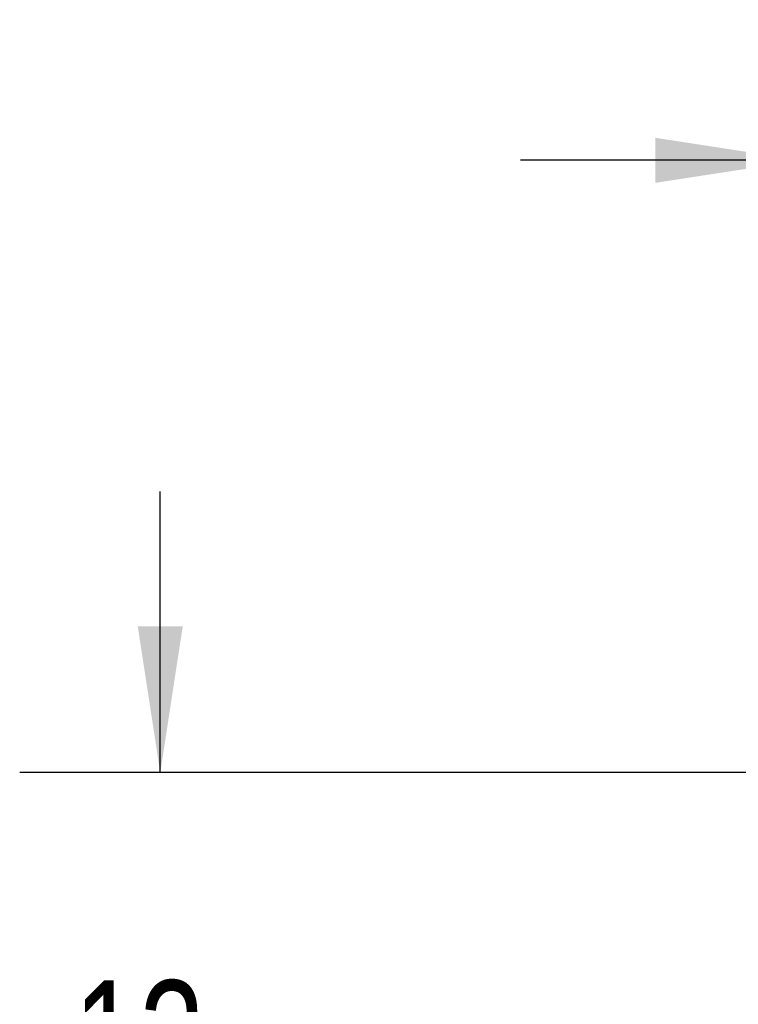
# Paper-space layout 'IX body' of a CAD drawing. Header units: millimetres. Extents: x 5 to 274, y 4 to 211.
# Tile 8 of 24: x 97 to 114, y 113 to 135. Entities that reach past the tile are written whole.
import ezdxf

# ---------------------------------------------------------------- set-up
doc = ezdxf.new("R2010")
doc.units = ezdxf.units.MM
doc.layers.add('DIMENSIONS', color=8, linetype='Continuous')
doc.styles.add('SLDTEXTSTYLE0', font='TXT', dxfattribs={"width": 0.75})
doc.dimstyles.new('SLDDIMSTYLE8', dxfattribs={"dimtxt": 2.645833, "dimasz": 3.302, "dimexe": 0, "dimexo": 0.0625, "dimgap": 0.661458, "dimtad": 0, "dimtih": 1, "dimtoh": 1, "dimdec": 0, "dimrnd": 1e-09, "dimzin": 12, "dimdsep": 46, "dimtxsty": 'SLDTEXTSTYLE0', "dimsah": 1, "dimcen": 0.09, "dimadec": 0, "dimazin": 3, "dimtfac": 1, "dimtdec": 0, "dimtmove": 0, "dimatfit": 0, "dimfxl": 1, "dimfrac": 2, "dimtolj": 1, "dimtzin": 12, "dimarcsym": 0})

# ---------------------------------------------------------------- blocks, each defined once
blk = doc.blocks.new('_D_37')
at = {"layer": 'DIMENSIONS'}
for p, q in [((115.049, 127.742), (115.049, 135.471)), ((118.049, 119.742), (118.049, 135.471)), ((115.049, 132.296), (108.699, 132.296)), ((118.049, 132.296), (125.724, 132.296))]:
    blk.add_line(p, q, dxfattribs=at)
for points in [[(115.049, 132.296), (111.747, 132.804), (111.747, 131.788)], [(118.049, 132.296), (121.351, 131.788), (121.351, 132.804)]]:
    blk.add_solid(points, dxfattribs=at)
at = {"layer": 'DIMENSIONS', "insert": (125.724, 133.605), "char_height": 2.646, "attachment_point": 1, "style": 'SLDTEXTSTYLE0'}
blk.add_mtext('3', dxfattribs=at)
blk = doc.blocks.new('_D_38')
at = {"layer": 'DIMENSIONS'}
for p, q in [((100.56, 118.472), (100.56, 124.822)), ((115.129, 118.472), (97.385, 118.472)), ((115.279, 106.472), (97.385, 106.472)), ((100.56, 106.472), (100.56, 100.122))]:
    blk.add_line(p, q, dxfattribs=at)
for points in [[(100.56, 118.472), (101.068, 121.774), (100.052, 121.774)], [(100.56, 106.472), (100.052, 103.17), (101.068, 103.17)]]:
    blk.add_solid(points, dxfattribs=at)
at = {"layer": 'DIMENSIONS', "insert": (98.605, 113.781), "char_height": 2.6458, "attachment_point": 1, "style": 'SLDTEXTSTYLE0'}
blk.add_mtext('12', dxfattribs=at)

psp = doc.layouts.new('IX body')

# ---------------------------------------------------------------- dimensions: what is measured, and where the dimension line sits
at = {"layer": 'DIMENSIONS'}
dim = psp.add_linear_dim(base=(118.0491738, 132.2960559), p1=(115.0491738, 126.4718718), p2=(118.0491738, 118.4718718), dimstyle='SLDDIMSTYLE8', dxfattribs=at)
dim.commit()
dim.dimension.update_dxf_attribs({"geometry": '_D_37', "text_midpoint": (126.7010946, 132.2960559), "dimtype": 160})
dim = psp.add_linear_dim(base=(100.5596738, 106.4718718), p1=(116.3991738, 118.4718718), p2=(116.5491738, 106.4718718), angle=90, dimstyle='SLDDIMSTYLE8', dxfattribs=at)
dim.commit()
dim.dimension.update_dxf_attribs({"geometry": '_D_38', "text_midpoint": (100.5596738, 112.4718718), "dimtype": 160})

doc.saveas('drawing.dxf')
